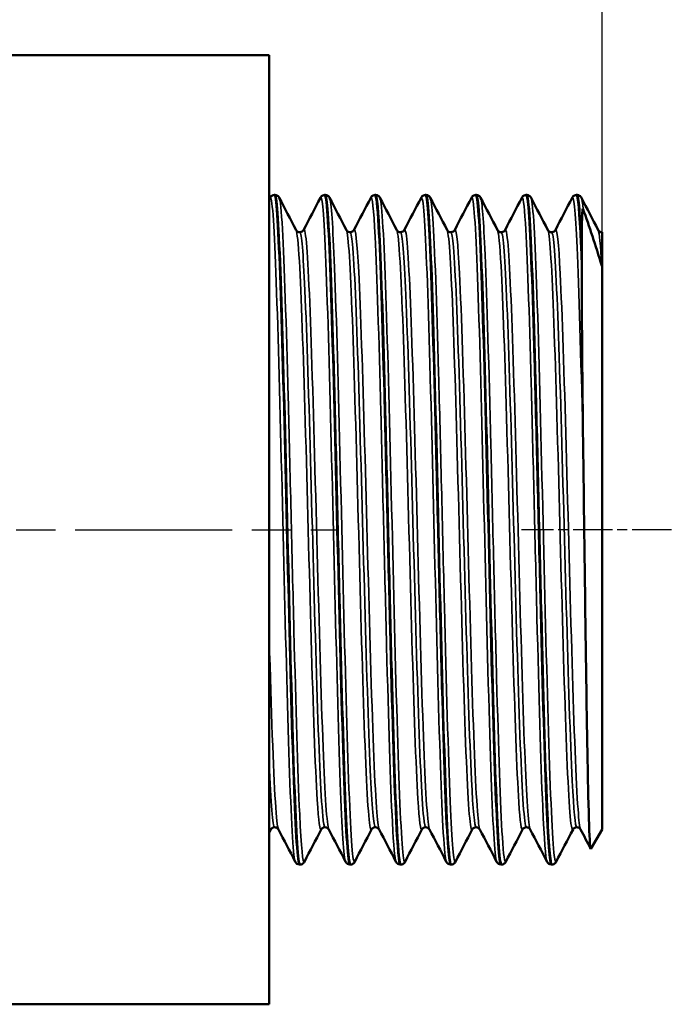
# Model space of a CAD drawing. Header units: millimetres. Extents: x -134 to 549, y -69 to 356.
# Tile 13 of 17: x 63 to 86, y 198 to 233. Entities that reach past the tile are written whole.
import ezdxf

# ---------------------------------------------------------------- set-up
doc = ezdxf.new("R2010")
doc.units = ezdxf.units.MM
doc.linetypes.add('CHAIN', pattern=[0.7087, 0.4724, -0.0591, 0.1181, -0.0591])
for name, color, linetype, lineweight in [('Видимые тонкие (ГОСТ)', 7, 'Continuous', 35), ('Видимый контур (ГОСТ)', 7, 'Continuous', 50), ('Осевая линия (ГОСТ)', 7, 'Continuous', 25), ('Размер (ГОСТ)', 7, 'Continuous', 25)]:
    doc.layers.add(name, color=color, linetype=linetype, lineweight=lineweight)
doc.styles.add('Обычный текст (ГОСТ)', font='GOST Common Italic.ttf')
doc.dimstyles.new('Обычный (ГОСТ)', dxfattribs={"dimtxt": 3.5, "dimasz": 3.5, "dimexe": 1, "dimexo": 0, "dimgap": 0.5, "dimtad": 1, "dimrnd": 1e-08, "dimtxsty": 'Обычный текст (ГОСТ)', "dimblk": 'Filled-1', "dimcen": 0.09, "dimdle": 15, "dimclrd": 256, "dimclre": 256, "dimclrt": 256, "dimazin": 2, "dimtfac": 0.714286, "dimtdec": 3, "dimtmove": 0, "dimatfit": 3, "dimfxl": 1, "dimtolj": 1, "dimlwd": 25, "dimlwe": 25, "dimarcsym": 0})

# ---------------------------------------------------------------- blocks, each defined once
blk = doc.blocks.new('Filled-1')
at = {"color": 0}
for p, q in [((0, 0), (-1, 0.143)), ((-1, 0.143), (-1, -0.143)), ((-1, 0), (0, 0)), ((-1, -0.143), (0, 0))]:
    blk.add_line(p, q, dxfattribs=at)
at = {"color": 0, "flags": 128}
blk.add_lwpolyline([(-1, -0.143), (0, 0), (-1, 0.143), (-1, -0.143)], dxfattribs=at)
at = {"color": 0}
blk.add_solid([(-1, -0.143), (0, 0), (-1, 0.143), (-1, -0.143)], dxfattribs=at)
blk = doc.blocks.new('*D9')
at = {"layer": 'Defpoints', "color": 0, "linetype": 'Continuous', "transparency": 16777216}
for p in [(83.899, 257.181), (41.899, 232.181), (83.899, 224.607)]:
    blk.add_point(p, dxfattribs=at)
at = {"layer": 'Размер (ГОСТ)', "linetype": 'Continuous', "lineweight": 25, "transparency": 16777216}
for p, q in [((41.899, 232.181), (41.899, 258.181)), ((83.899, 224.607), (83.899, 258.181)), ((45.399, 257.181), (80.399, 257.181))]:
    blk.add_line(p, q, dxfattribs=at)
at = {"layer": 'Размер (ГОСТ)', "linetype": 'Continuous', "lineweight": 25, "transparency": 16777216, "xscale": 3.5, "yscale": 3.5, "zscale": 3.5, "rotation": 180}
blk.add_blockref('Filled-1', (41.899, 257.181), dxfattribs=at)
at = {"layer": 'Размер (ГОСТ)', "linetype": 'Continuous', "lineweight": 25, "transparency": 16777216, "xscale": 3.5, "yscale": 3.5, "zscale": 3.5}
blk.add_blockref('Filled-1', (83.899, 257.181), dxfattribs=at)
at = {"layer": 'Размер (ГОСТ)', "linetype": 'Continuous', "lineweight": 25, "transparency": 16777216, "insert": (52.802, 261.181), "char_height": 3.5, "attachment_point": 1, "style": 'Обычный текст (ГОСТ)'}
blk.add_mtext('\\A1;42', dxfattribs=at)

msp = doc.modelspace()

# ---------------------------------------------------------------- linework, layer by layer
at = {"layer": 'Видимые тонкие (ГОСТ)'}
for points, knots in [([(72.836, 203.124), (72.82, 203.153), (72.804, 203.234), (72.789, 203.37), (72.719, 203.966), (72.65, 205.605), (72.581, 207.896), (72.512, 210.199), (72.442, 213.14), (72.373, 216.01), (72.304, 218.866), (72.234, 221.628), (72.165, 223.633), (72.096, 225.641), (72.027, 226.873), (71.957, 227.035), (71.948, 227.058), (71.938, 227.061), (71.928, 227.042)], [44.028637, 44.028637, 44.028637, 44.028637, 44.191976, 44.191976, 44.191976, 44.909544, 44.909544, 44.909544, 45.630741, 45.630741, 45.630741, 46.34867, 46.34867, 46.34867, 47.067402, 47.067402, 47.067402, 47.17023, 47.17023, 47.17023, 47.17023]), ([(74.652, 203.121), (74.588, 203.248), (74.525, 204.258), (74.461, 205.962), (74.392, 207.825), (74.323, 210.501), (74.253, 213.346), (74.184, 216.188), (74.115, 219.173), (74.045, 221.584), (73.976, 223.993), (73.907, 225.809), (73.838, 226.595), (73.806, 226.95), (73.775, 227.094), (73.744, 227.034)], [37.745452, 37.745452, 37.745452, 37.745452, 38.404085, 38.404085, 38.404085, 39.12453, 39.12453, 39.12453, 39.844106, 39.844106, 39.844106, 40.56289, 40.56289, 40.56289, 40.887044, 40.887044, 40.887044, 40.887044]), ([(76.468, 203.128), (76.425, 203.213), (76.382, 203.691), (76.339, 204.537), (76.269, 205.896), (76.2, 208.196), (76.131, 210.884), (76.062, 213.57), (75.992, 216.621), (75.923, 219.305), (75.854, 221.987), (75.785, 224.28), (75.716, 225.634), (75.664, 226.649), (75.612, 227.13), (75.56, 227.037)], [31.462266, 31.462266, 31.462266, 31.462266, 31.909506, 31.909506, 31.909506, 32.62856, 32.62856, 32.62856, 33.347234, 33.347234, 33.347234, 34.065546, 34.065546, 34.065546, 34.603859, 34.603859, 34.603859, 34.603859]), ([(78.284, 203.127), (78.261, 203.169), (78.238, 203.323), (78.215, 203.59), (78.145, 204.402), (78.076, 206.253), (78.006, 208.696), (77.936, 211.136), (77.867, 214.144), (77.797, 216.992), (77.728, 219.838), (77.658, 222.498), (77.588, 224.329), (77.519, 226.159), (77.449, 227.144), (77.38, 227.048), (77.378, 227.046), (77.377, 227.044), (77.376, 227.042)], [25.179081, 25.179081, 25.179081, 25.179081, 25.417698, 25.417698, 25.417698, 26.14105, 26.14105, 26.14105, 26.863845, 26.863845, 26.863845, 27.586105, 27.586105, 27.586105, 28.307848, 28.307848, 28.307848, 28.320674, 28.320674, 28.320674, 28.320674]), ([(80.1, 203.12), (80.099, 203.122), (80.098, 203.124), (80.097, 203.126), (80.028, 203.287), (79.959, 204.517), (79.89, 206.523), (79.82, 208.528), (79.751, 211.29), (79.682, 214.148), (79.613, 217.005), (79.544, 219.933), (79.475, 222.232), (79.405, 224.53), (79.336, 226.179), (79.267, 226.784), (79.242, 227.003), (79.217, 227.085), (79.192, 227.035)], [18.895896, 18.895896, 18.895896, 18.895896, 18.905625, 18.905625, 18.905625, 19.624065, 19.624065, 19.624065, 20.342328, 20.342328, 20.342328, 21.060418, 21.060418, 21.060418, 21.77834, 21.77834, 21.77834, 22.037488, 22.037488, 22.037488, 22.037488]), ([(81.916, 203.125), (81.864, 203.231), (81.813, 203.911), (81.761, 205.097), (81.691, 206.683), (81.622, 209.161), (81.553, 211.934), (81.483, 214.705), (81.414, 217.748), (81.344, 220.33), (81.275, 222.912), (81.206, 225.01), (81.136, 226.121), (81.094, 226.807), (81.051, 227.113), (81.008, 227.034)], [12.61271, 12.61271, 12.61271, 12.61271, 13.151151, 13.151151, 13.151151, 13.871181, 13.871181, 13.871181, 14.590995, 14.590995, 14.590995, 15.310599, 15.310599, 15.310599, 15.754303, 15.754303, 15.754303, 15.754303]), ([(83.219, 218.049), (83.15, 220.84), (83.08, 223.35), (83.011, 224.973), (82.949, 226.423), (82.886, 227.154), (82.824, 227.04)], [8.10451, 8.10451, 8.10451, 8.10451, 8.826182, 8.826182, 8.826182, 9.471118, 9.471118, 9.471118, 9.471118]), ([(73.167, 203.123), (73.11, 203.021), (73.053, 203.615), (72.996, 204.831), (72.927, 206.314), (72.858, 208.71), (72.789, 211.443), (72.719, 214.172), (72.65, 217.214), (72.581, 219.841), (72.512, 222.483), (72.442, 224.682), (72.373, 225.91), (72.335, 226.582), (72.297, 226.959), (72.259, 227.034)], [37.652772, 37.652772, 37.652772, 37.652772, 38.242263, 38.242263, 38.242263, 38.961226, 38.961226, 38.961226, 39.678795, 39.678795, 39.678795, 40.399992, 40.399992, 40.399992, 40.794365, 40.794365, 40.794365, 40.794365]), ([(74.983, 203.129), (74.948, 203.062), (74.913, 203.248), (74.879, 203.692), (74.809, 204.581), (74.74, 206.498), (74.67, 208.979), (74.601, 211.456), (74.531, 214.473), (74.461, 217.302), (74.392, 220.128), (74.323, 222.741), (74.253, 224.512), (74.194, 226.03), (74.134, 226.919), (74.075, 227.04)], [31.369587, 31.369587, 31.369587, 31.369587, 31.729528, 31.729528, 31.729528, 32.451944, 32.451944, 32.451944, 33.173336, 33.173336, 33.173336, 33.893781, 33.893781, 33.893781, 34.511179, 34.511179, 34.511179, 34.511179]), ([(76.799, 203.124), (76.784, 203.094), (76.769, 203.111), (76.755, 203.176), (76.685, 203.482), (76.616, 204.857), (76.547, 206.97), (76.477, 209.082), (76.408, 211.914), (76.339, 214.784), (76.269, 217.653), (76.2, 220.536), (76.131, 222.742), (76.062, 224.946), (75.992, 226.455), (75.923, 226.906), (75.912, 226.976), (75.902, 227.02), (75.891, 227.039)], [25.086401, 25.086401, 25.086401, 25.086401, 25.239427, 25.239427, 25.239427, 25.959301, 25.959301, 25.959301, 26.678756, 26.678756, 26.678756, 27.397811, 27.397811, 27.397811, 28.116485, 28.116485, 28.116485, 28.227994, 28.227994, 28.227994, 28.227994]), ([(78.615, 203.121), (78.551, 203.005), (78.488, 203.775), (78.424, 205.291), (78.355, 206.954), (78.285, 209.501), (78.215, 212.312), (78.145, 215.12), (78.076, 218.168), (78.006, 220.715), (77.936, 223.261), (77.867, 225.284), (77.797, 226.295), (77.767, 226.731), (77.737, 226.977), (77.707, 227.033)], [18.803216, 18.803216, 18.803216, 18.803216, 19.463021, 19.463021, 19.463021, 20.186949, 20.186949, 20.186949, 20.9103, 20.9103, 20.9103, 21.633096, 21.633096, 21.633096, 21.944809, 21.944809, 21.944809, 21.944809]), ([(80.431, 203.128), (80.389, 203.05), (80.347, 203.344), (80.305, 204.006), (80.236, 205.096), (80.167, 207.174), (80.097, 209.741), (80.028, 212.307), (79.959, 215.341), (79.89, 218.115), (79.82, 220.888), (79.751, 223.377), (79.682, 224.987), (79.629, 226.22), (79.576, 226.929), (79.523, 227.037)], [12.520031, 12.520031, 12.520031, 12.520031, 12.956253, 12.956253, 12.956253, 13.674876, 13.674876, 13.674876, 14.393316, 14.393316, 14.393316, 15.111578, 15.111578, 15.111578, 15.661624, 15.661624, 15.661624, 15.661624]), ([(82.247, 203.127), (82.224, 203.08), (82.2, 203.149), (82.177, 203.338), (82.108, 203.899), (82.038, 205.516), (81.969, 207.798), (81.899, 210.08), (81.83, 213.007), (81.761, 215.876), (81.691, 218.743), (81.622, 221.526), (81.553, 223.556), (81.483, 225.586), (81.414, 226.844), (81.344, 227.029), (81.343, 227.034), (81.341, 227.038), (81.339, 227.041)], [6.236846, 6.236846, 6.236846, 6.236846, 6.479678, 6.479678, 6.479678, 7.200152, 7.200152, 7.200152, 7.920402, 7.920402, 7.920402, 8.640431, 8.640431, 8.640431, 9.360246, 9.360246, 9.360246, 9.378438, 9.378438, 9.378438, 9.378438]), ([(79.494, 204.291), (79.465, 204.346), (79.435, 204.563), (79.406, 204.945), (79.335, 205.868), (79.264, 207.742), (79.193, 210.097), (79.122, 212.452), (79.051, 215.265), (78.98, 217.831), (78.907, 220.5), (78.833, 222.872), (78.759, 224.31), (78.701, 225.435), (78.644, 225.979), (78.586, 225.875)], [18.900867, 18.900867, 18.900867, 18.900867, 19.204869, 19.204869, 19.204869, 19.941289, 19.941289, 19.941289, 20.677538, 20.677538, 20.677538, 21.443192, 21.443192, 21.443192, 22.042459, 22.042459, 22.042459, 22.042459]), ([(83.126, 204.292), (83.095, 204.35), (83.064, 204.588), (83.034, 205.007), (82.962, 205.976), (82.891, 207.899), (82.82, 210.29), (82.748, 212.68), (82.677, 215.514), (82.606, 218.076), (82.535, 220.637), (82.463, 222.901), (82.392, 224.295), (82.334, 225.43), (82.276, 225.98), (82.218, 225.875)], [6.334496, 6.334496, 6.334496, 6.334496, 6.654756, 6.654756, 6.654756, 7.394851, 7.394851, 7.394851, 8.134688, 8.134688, 8.134688, 8.874273, 8.874273, 8.874273, 9.476089, 9.476089, 9.476089, 9.476089]), ([(73.773, 204.29), (73.725, 204.202), (73.676, 204.56), (73.628, 205.347), (73.556, 206.52), (73.484, 208.634), (73.412, 211.144), (73.34, 213.632), (73.269, 216.485), (73.198, 218.977), (73.126, 221.462), (73.055, 223.565), (72.984, 224.755), (72.944, 225.417), (72.905, 225.793), (72.865, 225.87)], [37.647801, 37.647801, 37.647801, 37.647801, 38.149336, 38.149336, 38.149336, 38.897205, 38.897205, 38.897205, 39.638534, 39.638534, 39.638534, 40.377755, 40.377755, 40.377755, 40.789394, 40.789394, 40.789394, 40.789394]), ([(73.909, 204.368), (73.882, 204.366), (73.856, 204.501), (73.829, 204.774), (73.758, 205.5), (73.687, 207.198), (73.615, 209.441), (73.544, 211.705), (73.472, 214.503), (73.4, 217.118), (73.328, 219.724), (73.257, 222.121), (73.185, 223.699), (73.124, 225.053), (73.063, 225.793), (73.001, 225.799)], [37.699112, 37.699112, 37.699112, 37.699112, 37.977663, 37.977663, 37.977663, 38.715829, 38.715829, 38.715829, 39.46106, 39.46106, 39.46106, 40.203846, 40.203846, 40.203846, 40.840704, 40.840704, 40.840704, 40.840704]), ([(74.046, 204.284), (73.977, 204.417), (73.909, 205.484), (73.841, 207.242), (73.77, 209.071), (73.699, 211.63), (73.628, 214.277), (73.556, 216.965), (73.484, 219.717), (73.412, 221.824), (73.34, 223.913), (73.269, 225.346), (73.198, 225.761), (73.178, 225.877), (73.158, 225.914), (73.138, 225.873)], [37.750423, 37.750423, 37.750423, 37.750423, 38.458859, 38.458859, 38.458859, 39.195495, 39.195495, 39.195495, 39.943364, 39.943364, 39.943364, 40.684693, 40.684693, 40.684693, 40.892015, 40.892015, 40.892015, 40.892015]), ([(75.589, 204.286), (75.577, 204.261), (75.564, 204.266), (75.552, 204.302), (75.481, 204.509), (75.41, 205.73), (75.339, 207.66), (75.267, 209.61), (75.196, 212.264), (75.124, 214.945), (75.052, 217.62), (74.981, 220.295), (74.909, 222.289), (74.838, 224.28), (74.766, 225.573), (74.695, 225.839), (74.69, 225.856), (74.686, 225.869), (74.681, 225.878)], [31.364616, 31.364616, 31.364616, 31.364616, 31.493963, 31.493963, 31.493963, 32.230221, 32.230221, 32.230221, 32.974101, 32.974101, 32.974101, 33.716522, 33.716522, 33.716522, 34.457768, 34.457768, 34.457768, 34.506208, 34.506208, 34.506208, 34.506208]), ([(75.725, 204.363), (75.665, 204.369), (75.604, 205.095), (75.543, 206.425), (75.472, 207.98), (75.401, 210.347), (75.33, 212.93), (75.258, 215.538), (75.186, 218.342), (75.114, 220.622), (75.043, 222.897), (74.971, 224.628), (74.899, 225.372), (74.872, 225.656), (74.845, 225.795), (74.817, 225.793)], [31.415927, 31.415927, 31.415927, 31.415927, 32.04686, 32.04686, 32.04686, 32.784675, 32.784675, 32.784675, 33.529892, 33.529892, 33.529892, 34.273843, 34.273843, 34.273843, 34.557519, 34.557519, 34.557519, 34.557519]), ([(75.862, 204.292), (75.829, 204.353), (75.797, 204.613), (75.765, 205.071), (75.694, 206.075), (75.623, 208.017), (75.552, 210.411), (75.481, 212.805), (75.41, 215.626), (75.339, 218.169), (75.267, 220.738), (75.196, 222.997), (75.124, 224.369), (75.067, 225.455), (75.01, 225.977), (74.954, 225.875)], [31.467237, 31.467237, 31.467237, 31.467237, 31.803517, 31.803517, 31.803517, 32.540122, 32.540122, 32.540122, 33.27638, 33.27638, 33.27638, 34.02026, 34.02026, 34.02026, 34.60883, 34.60883, 34.60883, 34.60883]), ([(77.405, 204.29), (77.356, 204.201), (77.307, 204.57), (77.258, 205.379), (77.187, 206.555), (77.116, 208.648), (77.044, 211.129), (76.973, 213.608), (76.902, 216.451), (76.831, 218.939), (76.76, 221.426), (76.688, 223.535), (76.617, 224.734), (76.577, 225.409), (76.537, 225.792), (76.497, 225.87)], [25.08143, 25.08143, 25.08143, 25.08143, 25.589725, 25.589725, 25.589725, 26.329323, 26.329323, 26.329323, 27.068433, 27.068433, 27.068433, 27.807073, 27.807073, 27.807073, 28.223023, 28.223023, 28.223023, 28.223023]), ([(77.542, 204.368), (77.517, 204.366), (77.492, 204.479), (77.468, 204.71), (77.396, 205.38), (77.325, 207.039), (77.253, 209.265), (77.182, 211.49), (77.11, 214.26), (77.039, 216.871), (76.968, 219.48), (76.896, 221.906), (76.825, 223.534), (76.761, 224.99), (76.697, 225.794), (76.633, 225.8)], [25.132741, 25.132741, 25.132741, 25.132741, 25.388457, 25.388457, 25.388457, 26.130134, 26.130134, 26.130134, 26.871298, 26.871298, 26.871298, 27.611971, 27.611971, 27.611971, 28.274334, 28.274334, 28.274334, 28.274334]), ([(77.678, 204.284), (77.609, 204.418), (77.541, 205.494), (77.472, 207.267), (77.401, 209.11), (77.33, 211.689), (77.258, 214.35), (77.187, 217.009), (77.116, 219.725), (77.044, 221.811), (76.973, 223.896), (76.902, 225.331), (76.831, 225.755), (76.81, 225.876), (76.79, 225.914), (76.77, 225.873)], [25.184052, 25.184052, 25.184052, 25.184052, 25.895774, 25.895774, 25.895774, 26.635884, 26.635884, 26.635884, 27.375482, 27.375482, 27.375482, 28.114591, 28.114591, 28.114591, 28.325645, 28.325645, 28.325645, 28.325645]), ([(79.221, 204.285), (79.212, 204.266), (79.203, 204.265), (79.193, 204.281), (79.122, 204.401), (79.051, 205.539), (78.98, 207.409), (78.907, 209.353), (78.833, 212.07), (78.759, 214.829), (78.687, 217.508), (78.616, 220.198), (78.544, 222.213), (78.473, 224.225), (78.401, 225.543), (78.329, 225.83), (78.324, 225.852), (78.319, 225.868), (78.313, 225.878)], [18.798245, 18.798245, 18.798245, 18.798245, 18.89513, 18.89513, 18.89513, 19.631379, 19.631379, 19.631379, 20.397033, 20.397033, 20.397033, 21.140658, 21.140658, 21.140658, 21.883642, 21.883642, 21.883642, 21.939838, 21.939838, 21.939838, 21.939838]), ([(79.358, 204.365), (79.302, 204.371), (79.247, 204.964), (79.192, 206.077), (79.121, 207.507), (79.05, 209.783), (78.979, 212.332), (78.905, 214.975), (78.831, 217.885), (78.757, 220.277), (78.686, 222.607), (78.614, 224.422), (78.542, 225.258), (78.511, 225.617), (78.48, 225.794), (78.45, 225.793)], [18.849556, 18.849556, 18.849556, 18.849556, 19.423158, 19.423158, 19.423158, 20.160977, 20.160977, 20.160977, 20.926427, 20.926427, 20.926427, 21.671632, 21.671632, 21.671632, 21.991149, 21.991149, 21.991149, 21.991149]), ([(81.037, 204.29), (80.991, 204.205), (80.944, 204.534), (80.898, 205.264), (80.827, 206.377), (80.755, 208.414), (80.684, 210.862), (80.613, 213.31), (80.542, 216.144), (80.471, 218.653), (80.4, 221.161), (80.329, 223.32), (80.258, 224.586), (80.215, 225.351), (80.172, 225.786), (80.129, 225.871)], [12.51506, 12.51506, 12.51506, 12.51506, 12.998579, 12.998579, 12.998579, 13.736333, 13.736333, 13.736333, 14.47388, 14.47388, 14.47388, 15.211227, 15.211227, 15.211227, 15.656653, 15.656653, 15.656653, 15.656653]), ([(81.174, 204.366), (81.154, 204.364), (81.134, 204.439), (81.114, 204.592), (81.042, 205.138), (80.971, 206.679), (80.9, 208.825), (80.829, 210.97), (80.757, 213.7), (80.686, 216.324), (80.615, 218.947), (80.544, 221.44), (80.472, 223.172), (80.404, 224.849), (80.335, 225.798), (80.266, 225.801)], [12.566371, 12.566371, 12.566371, 12.566371, 12.774487, 12.774487, 12.774487, 13.514027, 13.514027, 13.514027, 14.253356, 14.253356, 14.253356, 14.992478, 14.992478, 14.992478, 15.707963, 15.707963, 15.707963, 15.707963]), ([(81.31, 204.284), (81.244, 204.416), (81.177, 205.425), (81.111, 207.1), (81.04, 208.894), (80.969, 211.435), (80.898, 214.083), (80.827, 216.731), (80.755, 219.46), (80.684, 221.584), (80.613, 223.707), (80.542, 225.206), (80.471, 225.702), (80.448, 225.863), (80.425, 225.919), (80.402, 225.872)], [12.617681, 12.617681, 12.617681, 12.617681, 13.306774, 13.306774, 13.306774, 14.044738, 14.044738, 14.044738, 14.782492, 14.782492, 14.782492, 15.520039, 15.520039, 15.520039, 15.759274, 15.759274, 15.759274, 15.759274]), ([(82.853, 204.286), (82.842, 204.263), (82.831, 204.265), (82.82, 204.292), (82.748, 204.467), (82.677, 205.667), (82.606, 207.59), (82.535, 209.512), (82.463, 212.137), (82.392, 214.801), (82.321, 217.465), (82.25, 220.142), (82.178, 222.157), (82.107, 224.171), (82.036, 225.503), (81.965, 225.817), (81.958, 225.846), (81.952, 225.866), (81.945, 225.878)], [6.231875, 6.231875, 6.231875, 6.231875, 6.348692, 6.348692, 6.348692, 7.088529, 7.088529, 7.088529, 7.828114, 7.828114, 7.828114, 8.567452, 8.567452, 8.567452, 9.306547, 9.306547, 9.306547, 9.373467, 9.373467, 9.373467, 9.373467]), ([(82.99, 204.365), (82.935, 204.372), (82.881, 204.95), (82.826, 206.037), (82.755, 207.459), (82.683, 209.739), (82.612, 212.298), (82.54, 214.855), (82.469, 217.666), (82.397, 220.017), (82.326, 222.367), (82.255, 224.235), (82.183, 225.146), (82.149, 225.578), (82.116, 225.793), (82.082, 225.793)], [6.283185, 6.283185, 6.283185, 6.283185, 6.849912, 6.849912, 6.849912, 7.591335, 7.591335, 7.591335, 8.332504, 8.332504, 8.332504, 9.073425, 9.073425, 9.073425, 9.424778, 9.424778, 9.424778, 9.424778]), ([(72.23, 204.293), (72.193, 204.364), (72.156, 204.692), (72.119, 205.273), (72.045, 206.429), (71.972, 208.57), (71.899, 211.125)], [44.033608, 44.033608, 44.033608, 44.033608, 44.416692, 44.416692, 44.416692, 45.178446, 45.178446, 45.178446, 45.178446])]:
    msp.add_open_spline(points, degree=3, knots=knots, dxfattribs=at)
for points in [[(83.219, 226.628), (83.198, 226.861), (83.177, 226.997), (83.155, 227.035)], [(83.89, 224.589), (83.847, 225.352), (83.804, 225.786), (83.761, 225.871)], [(83.899, 225.801), (83.898, 225.801), (83.898, 225.801), (83.898, 225.801)], [(72.093, 204.362), (72.028, 204.367), (71.964, 205.2), (71.899, 206.699)], [(71.957, 204.289), (71.937, 204.25), (71.918, 204.282), (71.899, 204.391)]]:
    msp.add_open_spline(points, degree=3, dxfattribs=at)
at = {"layer": 'Видимый контур (ГОСТ)'}
for p, q in [((41.899, 232.181), (71.899, 232.181)), ((71.899, 197.981), (71.899, 232.181)), ((72.085, 227.146), (72.102, 227.146)), ((73.901, 227.146), (73.918, 227.146)), ((75.717, 227.146), (75.734, 227.146)), ((77.533, 227.146), (77.55, 227.146)), ((79.349, 227.146), (79.366, 227.146)), ((81.165, 227.146), (81.182, 227.146)), ((82.981, 227.146), (82.998, 227.146)), ((71.899, 226.986), (71.928, 227.042)), ((83.898, 225.801), (83.899, 225.801)), ((83.899, 225.801), (83.899, 225.801)), ((83.899, 225.801), (83.899, 224.579)), ((83.166, 225.161), (83.166, 224.755)), ((83.899, 204.284), (83.899, 224.579)), ((71.957, 204.284), (71.899, 204.172)), ((83.899, 204.284), (83.496, 203.587)), ((72.993, 203.016), (73.01, 203.016)), ((74.809, 203.016), (74.826, 203.016)), ((76.625, 203.016), (76.642, 203.016)), ((78.441, 203.016), (78.458, 203.016)), ((80.257, 203.016), (80.274, 203.016)), ((82.073, 203.016), (82.09, 203.016)), ((41.899, 197.981), (71.899, 197.981))]:
    msp.add_line(p, q, dxfattribs=at)
for points, knots in [([(71.928, 227.042), (71.935, 227.056), (71.945, 227.074), (71.978, 227.106), (71.993, 227.117), (72.032, 227.137), (72.058, 227.145), (72.084, 227.146)], [0, 0, 0, 0, 0.02818101, 0.02818101, 0.04284015, 0.04284015, 0.05802253, 0.05802253, 0.05802253, 0.05802253]), ([(72.084, 227.145), (72.092, 227.146), (72.099, 227.135), (72.107, 227.111), (72.176, 226.889), (72.246, 225.587), (72.315, 223.517), (72.384, 221.447), (72.454, 218.629), (72.523, 215.738), (72.592, 212.849), (72.662, 209.913), (72.731, 207.636), (72.8, 205.36), (72.87, 203.762), (72.939, 203.225), (72.957, 203.086), (72.975, 203.019), (72.993, 203.021)], [-47.124957, -47.124957, -47.124957, -47.124957, -47.04735, -47.04735, -47.04735, -46.327362, -46.327362, -46.327362, -45.607616, -45.607616, -45.607616, -44.888107, -44.888107, -44.888107, -44.168831, -44.168831, -44.168831, -43.982297, -43.982297, -43.982297, -43.982297]), ([(72.102, 227.146), (72.139, 227.144), (72.172, 227.13), (72.216, 227.1), (72.23, 227.085), (72.248, 227.061), (72.254, 227.051), (72.259, 227.042)], [0, 0, 0, 0, 0.02098039, 0.02098039, 0.04046076, 0.04046076, 0.05799333, 0.05799333, 0.05799333, 0.05799333]), ([(73.01, 203.019), (72.997, 203.017), (72.984, 203.051), (72.971, 203.124), (72.902, 203.509), (72.833, 204.96), (72.764, 207.13), (72.692, 209.393), (72.62, 212.419), (72.547, 215.427), (72.478, 218.318), (72.409, 221.165), (72.34, 223.286), (72.271, 225.398), (72.202, 226.77), (72.133, 227.077), (72.122, 227.123), (72.112, 227.145), (72.102, 227.144)], [37.698045, 37.698045, 37.698045, 37.698045, 37.83295, 37.83295, 37.83295, 38.550359, 38.550359, 38.550359, 39.298556, 39.298556, 39.298556, 40.017772, 40.017772, 40.017772, 40.733926, 40.733926, 40.733926, 40.840704, 40.840704, 40.840704, 40.840704]), ([(73.744, 227.042), (73.751, 227.056), (73.761, 227.074), (73.794, 227.106), (73.809, 227.117), (73.849, 227.137), (73.874, 227.145), (73.901, 227.146)], [0, 0, 0, 0, 0.02818101, 0.02818101, 0.04284015, 0.04284015, 0.05802253, 0.05802253, 0.05802253, 0.05802253]), ([(73.901, 227.139), (73.926, 227.142), (73.952, 227.005), (73.977, 226.725), (74.047, 225.969), (74.116, 224.175), (74.185, 221.772), (74.254, 219.37), (74.323, 216.38), (74.392, 213.518), (74.462, 210.657), (74.531, 207.947), (74.6, 206.037), (74.669, 204.127), (74.738, 203.033), (74.807, 203.016), (74.808, 203.016), (74.808, 203.016), (74.809, 203.016)], [-40.841771, -40.841771, -40.841771, -40.841771, -40.575771, -40.575771, -40.575771, -39.85779, -39.85779, -39.85779, -39.140008, -39.140008, -39.140008, -38.42242, -38.42242, -38.42242, -37.705022, -37.705022, -37.705022, -37.699112, -37.699112, -37.699112, -37.699112]), ([(73.918, 227.146), (73.955, 227.144), (73.989, 227.13), (74.033, 227.1), (74.046, 227.085), (74.064, 227.061), (74.07, 227.051), (74.075, 227.042)], [0, 0, 0, 0, 0.02098039, 0.02098039, 0.04046076, 0.04046076, 0.05799333, 0.05799333, 0.05799333, 0.05799333]), ([(74.826, 203.017), (74.763, 203.02), (74.701, 203.893), (74.638, 205.479), (74.569, 207.232), (74.499, 209.841), (74.43, 212.678), (74.361, 215.511), (74.291, 218.548), (74.222, 221.059), (74.153, 223.567), (74.084, 225.53), (74.014, 226.478), (73.982, 226.919), (73.95, 227.139), (73.918, 227.138)], [31.41486, 31.41486, 31.41486, 31.41486, 32.066308, 32.066308, 32.066308, 32.786176, 32.786176, 32.786176, 33.505113, 33.505113, 33.505113, 34.223196, 34.223196, 34.223196, 34.557519, 34.557519, 34.557519, 34.557519]), ([(75.56, 227.042), (75.568, 227.056), (75.577, 227.074), (75.61, 227.106), (75.625, 227.117), (75.665, 227.137), (75.69, 227.145), (75.717, 227.146)], [0, 0, 0, 0, 0.02818101, 0.02818101, 0.04284015, 0.04284015, 0.05802253, 0.05802253, 0.05802253, 0.05802253]), ([(75.717, 227.139), (75.759, 227.138), (75.801, 226.758), (75.843, 226.013), (75.912, 224.794), (75.981, 222.608), (76.05, 219.975), (76.119, 217.342), (76.188, 214.285), (76.257, 211.532), (76.329, 208.661), (76.401, 206.149), (76.473, 204.642), (76.524, 203.583), (76.574, 203.027), (76.625, 203.021)], [-34.558586, -34.558586, -34.558586, -34.558586, -34.120713, -34.120713, -34.120713, -33.404356, -33.404356, -33.404356, -32.688155, -32.688155, -32.688155, -31.941159, -31.941159, -31.941159, -31.415927, -31.415927, -31.415927, -31.415927]), ([(75.734, 227.146), (75.771, 227.144), (75.805, 227.13), (75.849, 227.1), (75.862, 227.085), (75.88, 227.061), (75.886, 227.051), (75.891, 227.042)], [0, 0, 0, 0, 0.02098039, 0.02098039, 0.04046076, 0.04046076, 0.05799333, 0.05799333, 0.05799333, 0.05799333]), ([(76.642, 203.023), (76.598, 203.025), (76.553, 203.447), (76.509, 204.271), (76.44, 205.554), (76.371, 207.798), (76.301, 210.465), (76.232, 213.132), (76.163, 216.199), (76.094, 218.934), (76.025, 221.668), (75.956, 224.045), (75.887, 225.5), (75.836, 226.572), (75.785, 227.135), (75.734, 227.141)], [25.131674, 25.131674, 25.131674, 25.131674, 25.592967, 25.592967, 25.592967, 26.310979, 26.310979, 26.310979, 27.028596, 27.028596, 27.028596, 27.745837, 27.745837, 27.745837, 28.274334, 28.274334, 28.274334, 28.274334]), ([(77.376, 227.042), (77.384, 227.056), (77.394, 227.074), (77.426, 227.106), (77.441, 227.117), (77.481, 227.137), (77.506, 227.145), (77.533, 227.146)], [0, 0, 0, 0, 0.02818101, 0.02818101, 0.04284015, 0.04284015, 0.05802253, 0.05802253, 0.05802253, 0.05802253]), ([(77.533, 227.145), (77.597, 227.143), (77.661, 226.232), (77.725, 224.586), (77.794, 222.804), (77.863, 220.174), (77.933, 217.33), (78.002, 214.488), (78.071, 211.456), (78.141, 208.963), (78.21, 206.471), (78.279, 204.539), (78.349, 203.629), (78.379, 203.224), (78.41, 203.023), (78.441, 203.024)], [-28.275401, -28.275401, -28.275401, -28.275401, -27.610835, -27.610835, -27.610835, -26.891052, -26.891052, -26.891052, -26.171741, -26.171741, -26.171741, -25.452882, -25.452882, -25.452882, -25.132741, -25.132741, -25.132741, -25.132741]), ([(78.458, 203.023), (78.433, 203.02), (78.408, 203.152), (78.383, 203.423), (78.313, 204.171), (78.244, 205.971), (78.174, 208.389), (78.104, 210.804), (78.035, 213.814), (77.965, 216.691), (77.896, 219.566), (77.826, 222.283), (77.757, 224.186), (77.688, 226.074), (77.619, 227.145), (77.55, 227.146)], [18.848489, 18.848489, 18.848489, 18.848489, 19.109917, 19.109917, 19.109917, 19.832351, 19.832351, 19.832351, 20.554216, 20.554216, 20.554216, 21.27553, 21.27553, 21.27553, 21.991149, 21.991149, 21.991149, 21.991149]), ([(77.55, 227.146), (77.587, 227.144), (77.621, 227.13), (77.665, 227.1), (77.678, 227.085), (77.696, 227.061), (77.702, 227.051), (77.707, 227.042)], [0, 0, 0, 0, 0.02098039, 0.02098039, 0.04046076, 0.04046076, 0.05799333, 0.05799333, 0.05799333, 0.05799333]), ([(79.192, 227.042), (79.2, 227.056), (79.21, 227.074), (79.242, 227.106), (79.257, 227.117), (79.297, 227.137), (79.322, 227.145), (79.349, 227.146)], [0, 0, 0, 0, 0.02818101, 0.02818101, 0.04284015, 0.04284015, 0.05802253, 0.05802253, 0.05802253, 0.05802253]), ([(79.349, 227.143), (79.361, 227.145), (79.373, 227.114), (79.386, 227.05), (79.455, 226.686), (79.524, 225.259), (79.593, 223.107), (79.662, 220.956), (79.731, 218.101), (79.8, 215.221), (79.87, 212.293), (79.94, 209.366), (80.01, 207.158), (80.08, 204.968), (80.149, 203.505), (80.219, 203.122), (80.232, 203.051), (80.244, 203.017), (80.257, 203.019)], [-21.992215, -21.992215, -21.992215, -21.992215, -21.864703, -21.864703, -21.864703, -21.148159, -21.148159, -21.148159, -20.431935, -20.431935, -20.431935, -19.703956, -19.703956, -19.703956, -18.981991, -18.981991, -18.981991, -18.849556, -18.849556, -18.849556, -18.849556]), ([(79.366, 227.146), (79.403, 227.144), (79.437, 227.13), (79.481, 227.1), (79.494, 227.085), (79.513, 227.061), (79.518, 227.051), (79.523, 227.042)], [0, 0, 0, 0, 0.02098039, 0.02098039, 0.04046076, 0.04046076, 0.05799333, 0.05799333, 0.05799333, 0.05799333]), ([(80.274, 203.017), (80.269, 203.016), (80.263, 203.022), (80.258, 203.035), (80.189, 203.196), (80.12, 204.432), (80.051, 206.447), (79.982, 208.461), (79.912, 211.236), (79.843, 214.111), (79.774, 216.984), (79.705, 219.932), (79.636, 222.251), (79.567, 224.569), (79.498, 226.238), (79.429, 226.861), (79.408, 227.05), (79.387, 227.142), (79.366, 227.14)], [12.565304, 12.565304, 12.565304, 12.565304, 12.622401, 12.622401, 12.622401, 13.339614, 13.339614, 13.339614, 14.056647, 14.056647, 14.056647, 14.773504, 14.773504, 14.773504, 15.49019, 15.49019, 15.49019, 15.707963, 15.707963, 15.707963, 15.707963]), ([(81.008, 227.042), (81.016, 227.056), (81.026, 227.074), (81.058, 227.106), (81.073, 227.117), (81.113, 227.137), (81.139, 227.145), (81.165, 227.146)], [0, 0, 0, 0, 0.02818101, 0.02818101, 0.04284015, 0.04284015, 0.05802253, 0.05802253, 0.05802253, 0.05802253]), ([(81.165, 227.138), (81.196, 227.14), (81.227, 226.938), (81.258, 226.53), (81.327, 225.62), (81.396, 223.695), (81.465, 221.213), (81.536, 218.665), (81.607, 215.552), (81.678, 212.653), (81.747, 209.813), (81.817, 207.204), (81.886, 205.456), (81.949, 203.886), (82.011, 203.023), (82.073, 203.017)], [-15.70903, -15.70903, -15.70903, -15.70903, -15.386921, -15.386921, -15.386921, -14.670319, -14.670319, -14.670319, -13.934564, -13.934564, -13.934564, -13.213537, -13.213537, -13.213537, -12.566371, -12.566371, -12.566371, -12.566371]), ([(82.091, 203.019), (82.033, 203.023), (81.976, 203.744), (81.918, 205.086), (81.849, 206.705), (81.78, 209.213), (81.711, 212.008), (81.641, 214.803), (81.572, 217.861), (81.503, 220.449), (81.434, 223.036), (81.365, 225.132), (81.295, 226.234), (81.258, 226.834), (81.22, 227.137), (81.182, 227.138)], [6.282118, 6.282118, 6.282118, 6.282118, 6.87764, 6.87764, 6.87764, 7.596465, 7.596465, 7.596465, 8.315072, 8.315072, 8.315072, 9.033466, 9.033466, 9.033466, 9.424778, 9.424778, 9.424778, 9.424778]), ([(81.183, 227.146), (81.219, 227.144), (81.253, 227.13), (81.297, 227.1), (81.31, 227.085), (81.329, 227.061), (81.334, 227.051), (81.339, 227.042)], [0, 0, 0, 0, 0.02098039, 0.02098039, 0.04046076, 0.04046076, 0.05799333, 0.05799333, 0.05799333, 0.05799333]), ([(82.824, 227.042), (82.832, 227.056), (82.842, 227.074), (82.875, 227.106), (82.889, 227.117), (82.929, 227.137), (82.955, 227.145), (82.981, 227.146)], [0, 0, 0, 0, 0.02818101, 0.02818101, 0.04284015, 0.04284015, 0.05802253, 0.05802253, 0.05802253, 0.05802253]), ([(82.981, 227.142), (83.034, 227.138), (83.087, 226.53), (83.14, 225.381), (83.149, 225.187), (83.158, 224.978), (83.166, 224.755)], [-9.4258448, -9.4258448, -9.4258448, -9.4258448, -8.877013, -8.877013, -8.877013, -8.7842752, -8.7842752, -8.7842752, -8.7842752]), ([(82.999, 227.146), (83.035, 227.144), (83.069, 227.13), (83.113, 227.1), (83.126, 227.085), (83.145, 227.061), (83.151, 227.051), (83.155, 227.042)], [0, 0, 0, 0, 0.02098039, 0.02098039, 0.04046076, 0.04046076, 0.05799333, 0.05799333, 0.05799333, 0.05799333]), ([(83.166, 225.161), (83.167, 226.042), (83.178, 226.414), (83.195, 226.599), (83.2, 226.629), (83.208, 226.639), (83.209, 226.641), (83.212, 226.64), (83.212, 226.64), (83.213, 226.639), (83.214, 226.638), (83.214, 226.638), (83.215, 226.637), (83.215, 226.636), (83.215, 226.636), (83.216, 226.635), (83.216, 226.635), (83.217, 226.634), (83.217, 226.633), (83.218, 226.631), (83.219, 226.629), (83.219, 226.628)], [-0.08370837, -0.08370837, -0.08370837, -0.08370837, -0.02775458, -0.02775458, -0.00695173, -0.00695173, -0.00317568, -0.00317568, -0.00214868, -0.00214868, -0.00173698, -0.00173698, -0.00150683, -0.00150683, -0.00131944, -0.00131944, -0.00110964, -0.00110964, -0.00078481, -0.00078481, 0, 0, 0, 0]), ([(83.219, 226.628), (83.329, 226.326), (83.441, 226.001), (83.664, 225.318), (83.776, 224.963), (83.89, 224.589)], [-0.2926287, -0.2926287, -0.2926287, -0.2926287, -0.1433751, -0.1433751, 0, 0, 0, 0]), ([(72.865, 225.878), (72.868, 225.873), (72.873, 225.862), (72.9, 225.836), (72.914, 225.825), (72.951, 225.807), (72.976, 225.801), (73.001, 225.801)], [0, 0, 0, 0, 0.0282149, 0.0282149, 0.04301792, 0.04301792, 0.0583715, 0.0583715, 0.0583715, 0.0583715]), ([(73.001, 225.801), (73.037, 225.801), (73.071, 225.815), (73.11, 225.841), (73.12, 225.853), (73.133, 225.869), (73.136, 225.875), (73.138, 225.878)], [0, 0, 0, 0, 0.02189112, 0.02189112, 0.04086369, 0.04086369, 0.05834631, 0.05834631, 0.05834631, 0.05834631]), ([(74.681, 225.878), (74.684, 225.873), (74.689, 225.862), (74.716, 225.836), (74.73, 225.825), (74.767, 225.807), (74.792, 225.801), (74.817, 225.801)], [0, 0, 0, 0, 0.0282149, 0.0282149, 0.04301792, 0.04301792, 0.0583715, 0.0583715, 0.0583715, 0.0583715]), ([(74.817, 225.801), (74.853, 225.801), (74.887, 225.815), (74.926, 225.841), (74.936, 225.853), (74.949, 225.869), (74.952, 225.875), (74.954, 225.878)], [0, 0, 0, 0, 0.02189112, 0.02189112, 0.04086369, 0.04086369, 0.05834631, 0.05834631, 0.05834631, 0.05834631]), ([(76.497, 225.878), (76.5, 225.873), (76.505, 225.862), (76.533, 225.836), (76.546, 225.825), (76.584, 225.807), (76.608, 225.801), (76.633, 225.801)], [0, 0, 0, 0, 0.0282149, 0.0282149, 0.04301792, 0.04301792, 0.0583715, 0.0583715, 0.0583715, 0.0583715]), ([(76.633, 225.801), (76.669, 225.801), (76.703, 225.815), (76.742, 225.841), (76.753, 225.853), (76.765, 225.869), (76.768, 225.875), (76.77, 225.878)], [0, 0, 0, 0, 0.02189112, 0.02189112, 0.04086369, 0.04086369, 0.05834631, 0.05834631, 0.05834631, 0.05834631]), ([(78.313, 225.878), (78.316, 225.873), (78.321, 225.862), (78.349, 225.836), (78.362, 225.825), (78.4, 225.807), (78.424, 225.801), (78.45, 225.801)], [0, 0, 0, 0, 0.0282149, 0.0282149, 0.04301792, 0.04301792, 0.0583715, 0.0583715, 0.0583715, 0.0583715]), ([(78.45, 225.801), (78.485, 225.801), (78.519, 225.815), (78.558, 225.841), (78.569, 225.853), (78.581, 225.869), (78.584, 225.875), (78.586, 225.878)], [0, 0, 0, 0, 0.02189112, 0.02189112, 0.04086369, 0.04086369, 0.05834631, 0.05834631, 0.05834631, 0.05834631]), ([(80.129, 225.878), (80.132, 225.873), (80.138, 225.862), (80.165, 225.836), (80.178, 225.825), (80.216, 225.807), (80.241, 225.801), (80.266, 225.801)], [0, 0, 0, 0, 0.0282149, 0.0282149, 0.04301792, 0.04301792, 0.0583715, 0.0583715, 0.0583715, 0.0583715]), ([(80.266, 225.801), (80.301, 225.801), (80.336, 225.815), (80.375, 225.841), (80.385, 225.853), (80.397, 225.869), (80.4, 225.875), (80.402, 225.878)], [0, 0, 0, 0, 0.02189112, 0.02189112, 0.04086369, 0.04086369, 0.05834631, 0.05834631, 0.05834631, 0.05834631]), ([(81.945, 225.878), (81.948, 225.873), (81.954, 225.862), (81.981, 225.836), (81.994, 225.825), (82.032, 225.807), (82.057, 225.801), (82.082, 225.801)], [0, 0, 0, 0, 0.0282149, 0.0282149, 0.04301792, 0.04301792, 0.0583715, 0.0583715, 0.0583715, 0.0583715]), ([(82.082, 225.801), (82.118, 225.801), (82.152, 225.815), (82.191, 225.841), (82.201, 225.853), (82.213, 225.869), (82.216, 225.875), (82.218, 225.878)], [0, 0, 0, 0, 0.02189112, 0.02189112, 0.04086369, 0.04086369, 0.05834631, 0.05834631, 0.05834631, 0.05834631]), ([(83.761, 225.878), (83.764, 225.873), (83.77, 225.862), (83.797, 225.836), (83.81, 225.825), (83.848, 225.807), (83.873, 225.801), (83.898, 225.801)], [0, 0, 0, 0, 0.0282149, 0.0282149, 0.04301792, 0.04301792, 0.0583715, 0.0583715, 0.0583715, 0.0583715]), ([(83.219, 218.049), (83.202, 219.361), (83.19, 220.612), (83.173, 222.905), (83.167, 223.927), (83.166, 224.755)], [-0.8193964, -0.8193964, -0.8193964, -0.8193964, -0.415149, -0.415149, 0, 0, 0, 0]), ([(83.89, 224.589), (83.891, 224.587), (83.891, 224.585), (83.892, 224.583), (83.893, 224.582), (83.893, 224.581), (83.894, 224.581), (83.894, 224.58), (83.894, 224.58), (83.895, 224.579), (83.895, 224.579), (83.896, 224.578), (83.897, 224.578), (83.898, 224.578), (83.898, 224.578), (83.899, 224.579)], [-0.61875625, -0.61875625, -0.61875625, -0.61875625, -0.61079654, -0.61079654, -0.60798603, -0.60798603, -0.60582736, -0.60582736, -0.60350584, -0.60350584, -0.60006669, -0.60006669, -0.59362257, -0.59362257, -0.58629588, -0.58629588, -0.58629588, -0.58629588]), ([(83.496, 203.587), (83.483, 203.564), (83.469, 203.675), (83.436, 204.281), (83.417, 204.927), (83.377, 206.719), (83.357, 207.852), (83.318, 210.464), (83.298, 211.92), (83.259, 214.971), (83.239, 216.537), (83.219, 218.049)], [-2.145619, -2.145619, -2.145619, -2.145619, -1.839493, -1.839493, -1.385499, -1.385499, -0.927586, -0.927586, -0.465752, -0.465752, 0, 0, 0, 0]), ([(72.093, 204.361), (72.057, 204.361), (72.023, 204.347), (71.984, 204.321), (71.974, 204.309), (71.962, 204.292), (71.959, 204.287), (71.957, 204.284)], [0, 0, 0, 0, 0.02189112, 0.02189112, 0.04086369, 0.04086369, 0.05834631, 0.05834631, 0.05834631, 0.05834631]), ([(72.23, 204.284), (72.227, 204.289), (72.221, 204.3), (72.194, 204.326), (72.181, 204.337), (72.143, 204.355), (72.118, 204.361), (72.093, 204.361)], [0, 0, 0, 0, 0.0282149, 0.0282149, 0.04301792, 0.04301792, 0.0583715, 0.0583715, 0.0583715, 0.0583715]), ([(73.909, 204.361), (73.874, 204.361), (73.839, 204.347), (73.8, 204.321), (73.79, 204.309), (73.778, 204.292), (73.775, 204.287), (73.773, 204.284)], [0, 0, 0, 0, 0.02189112, 0.02189112, 0.04086369, 0.04086369, 0.05834631, 0.05834631, 0.05834631, 0.05834631]), ([(74.046, 204.284), (74.043, 204.289), (74.037, 204.3), (74.01, 204.326), (73.997, 204.337), (73.959, 204.355), (73.934, 204.361), (73.909, 204.361)], [0, 0, 0, 0, 0.0282149, 0.0282149, 0.04301792, 0.04301792, 0.0583715, 0.0583715, 0.0583715, 0.0583715]), ([(75.725, 204.361), (75.69, 204.361), (75.656, 204.347), (75.616, 204.321), (75.606, 204.309), (75.594, 204.292), (75.591, 204.287), (75.589, 204.284)], [0, 0, 0, 0, 0.02189112, 0.02189112, 0.04086369, 0.04086369, 0.05834631, 0.05834631, 0.05834631, 0.05834631]), ([(75.862, 204.284), (75.859, 204.289), (75.854, 204.3), (75.826, 204.326), (75.813, 204.337), (75.775, 204.355), (75.751, 204.361), (75.725, 204.361)], [0, 0, 0, 0, 0.0282149, 0.0282149, 0.04301792, 0.04301792, 0.0583715, 0.0583715, 0.0583715, 0.0583715]), ([(77.542, 204.361), (77.506, 204.361), (77.472, 204.347), (77.433, 204.321), (77.422, 204.309), (77.41, 204.292), (77.407, 204.287), (77.405, 204.284)], [0, 0, 0, 0, 0.02189112, 0.02189112, 0.04086369, 0.04086369, 0.05834631, 0.05834631, 0.05834631, 0.05834631]), ([(77.678, 204.284), (77.675, 204.289), (77.67, 204.3), (77.642, 204.326), (77.629, 204.337), (77.591, 204.355), (77.567, 204.361), (77.542, 204.361)], [0, 0, 0, 0, 0.0282149, 0.0282149, 0.04301792, 0.04301792, 0.0583715, 0.0583715, 0.0583715, 0.0583715]), ([(79.358, 204.361), (79.322, 204.361), (79.288, 204.347), (79.249, 204.321), (79.238, 204.309), (79.226, 204.292), (79.223, 204.287), (79.221, 204.284)], [0, 0, 0, 0, 0.02189112, 0.02189112, 0.04086369, 0.04086369, 0.05834631, 0.05834631, 0.05834631, 0.05834631]), ([(79.494, 204.284), (79.491, 204.289), (79.486, 204.3), (79.458, 204.326), (79.445, 204.337), (79.408, 204.355), (79.383, 204.361), (79.358, 204.361)], [0, 0, 0, 0, 0.0282149, 0.0282149, 0.04301792, 0.04301792, 0.0583715, 0.0583715, 0.0583715, 0.0583715]), ([(81.174, 204.361), (81.138, 204.361), (81.104, 204.347), (81.065, 204.321), (81.055, 204.309), (81.042, 204.292), (81.039, 204.287), (81.037, 204.284)], [0, 0, 0, 0, 0.02189112, 0.02189112, 0.04086369, 0.04086369, 0.05834631, 0.05834631, 0.05834631, 0.05834631]), ([(81.31, 204.284), (81.307, 204.289), (81.302, 204.3), (81.275, 204.326), (81.261, 204.337), (81.224, 204.355), (81.199, 204.361), (81.174, 204.361)], [0, 0, 0, 0, 0.0282149, 0.0282149, 0.04301792, 0.04301792, 0.0583715, 0.0583715, 0.0583715, 0.0583715]), ([(82.99, 204.361), (82.954, 204.361), (82.92, 204.347), (82.881, 204.321), (82.871, 204.309), (82.858, 204.292), (82.855, 204.287), (82.853, 204.284)], [0, 0, 0, 0, 0.02189112, 0.02189112, 0.04086369, 0.04086369, 0.05834631, 0.05834631, 0.05834631, 0.05834631]), ([(83.126, 204.284), (83.123, 204.289), (83.118, 204.3), (83.091, 204.326), (83.077, 204.337), (83.04, 204.355), (83.015, 204.361), (82.99, 204.361)], [0, 0, 0, 0, 0.0282149, 0.0282149, 0.04301792, 0.04301792, 0.0583715, 0.0583715, 0.0583715, 0.0583715]), ([(72.992, 203.016), (72.956, 203.018), (72.922, 203.032), (72.878, 203.062), (72.865, 203.077), (72.846, 203.101), (72.841, 203.111), (72.836, 203.12)], [0, 0, 0, 0, 0.02098039, 0.02098039, 0.04046076, 0.04046076, 0.05799333, 0.05799333, 0.05799333, 0.05799333]), ([(73.167, 203.12), (73.159, 203.106), (73.149, 203.088), (73.116, 203.056), (73.102, 203.045), (73.062, 203.025), (73.036, 203.017), (73.01, 203.016)], [0, 0, 0, 0, 0.02818101, 0.02818101, 0.04284015, 0.04284015, 0.05802253, 0.05802253, 0.05802253, 0.05802253]), ([(74.809, 203.016), (74.772, 203.018), (74.738, 203.032), (74.694, 203.062), (74.681, 203.077), (74.662, 203.101), (74.657, 203.111), (74.652, 203.12)], [0, 0, 0, 0, 0.02098039, 0.02098039, 0.04046076, 0.04046076, 0.05799333, 0.05799333, 0.05799333, 0.05799333]), ([(74.983, 203.12), (74.975, 203.106), (74.965, 203.088), (74.933, 203.056), (74.918, 203.045), (74.878, 203.025), (74.853, 203.017), (74.826, 203.016)], [0, 0, 0, 0, 0.02818101, 0.02818101, 0.04284015, 0.04284015, 0.05802253, 0.05802253, 0.05802253, 0.05802253]), ([(76.625, 203.016), (76.588, 203.018), (76.554, 203.032), (76.51, 203.062), (76.497, 203.077), (76.479, 203.101), (76.473, 203.111), (76.468, 203.12)], [0, 0, 0, 0, 0.02098039, 0.02098039, 0.04046076, 0.04046076, 0.05799333, 0.05799333, 0.05799333, 0.05799333]), ([(76.799, 203.12), (76.791, 203.106), (76.781, 203.088), (76.749, 203.056), (76.734, 203.045), (76.694, 203.025), (76.669, 203.017), (76.642, 203.016)], [0, 0, 0, 0, 0.02818101, 0.02818101, 0.04284015, 0.04284015, 0.05802253, 0.05802253, 0.05802253, 0.05802253]), ([(78.441, 203.016), (78.404, 203.018), (78.37, 203.032), (78.326, 203.062), (78.313, 203.077), (78.295, 203.101), (78.289, 203.111), (78.284, 203.12)], [0, 0, 0, 0, 0.02098039, 0.02098039, 0.04046076, 0.04046076, 0.05799333, 0.05799333, 0.05799333, 0.05799333]), ([(78.615, 203.12), (78.607, 203.106), (78.598, 203.088), (78.565, 203.056), (78.55, 203.045), (78.51, 203.025), (78.485, 203.017), (78.458, 203.016)], [0, 0, 0, 0, 0.02818101, 0.02818101, 0.04284015, 0.04284015, 0.05802253, 0.05802253, 0.05802253, 0.05802253]), ([(80.257, 203.016), (80.22, 203.018), (80.186, 203.032), (80.142, 203.062), (80.129, 203.077), (80.111, 203.101), (80.105, 203.111), (80.1, 203.12)], [0, 0, 0, 0, 0.02098039, 0.02098039, 0.04046076, 0.04046076, 0.05799333, 0.05799333, 0.05799333, 0.05799333]), ([(80.431, 203.12), (80.424, 203.106), (80.414, 203.088), (80.381, 203.056), (80.366, 203.045), (80.326, 203.025), (80.301, 203.017), (80.274, 203.016)], [0, 0, 0, 0, 0.02818101, 0.02818101, 0.04284015, 0.04284015, 0.05802253, 0.05802253, 0.05802253, 0.05802253]), ([(82.073, 203.016), (82.036, 203.018), (82.003, 203.032), (81.959, 203.062), (81.945, 203.077), (81.927, 203.101), (81.921, 203.111), (81.916, 203.12)], [0, 0, 0, 0, 0.02098039, 0.02098039, 0.04046076, 0.04046076, 0.05799333, 0.05799333, 0.05799333, 0.05799333]), ([(82.247, 203.12), (82.24, 203.106), (82.23, 203.088), (82.197, 203.056), (82.182, 203.045), (82.142, 203.025), (82.117, 203.017), (82.091, 203.016)], [0, 0, 0, 0, 0.02818101, 0.02818101, 0.04284015, 0.04284015, 0.05802253, 0.05802253, 0.05802253, 0.05802253])]:
    msp.add_open_spline(points, degree=3, knots=knots, dxfattribs=at)
for points in [[(83.166, 225.161), (83.11, 226.447), (83.054, 227.136), (82.998, 227.143)], [(72.259, 227.042), (72.461, 226.654), (72.663, 226.266), (72.865, 225.878)], [(73.138, 225.878), (73.34, 226.266), (73.542, 226.654), (73.744, 227.042)], [(74.075, 227.042), (74.277, 226.654), (74.479, 226.266), (74.681, 225.878)], [(74.954, 225.878), (75.156, 226.266), (75.358, 226.654), (75.56, 227.042)], [(75.891, 227.042), (76.093, 226.654), (76.295, 226.266), (76.497, 225.878)], [(76.77, 225.878), (76.972, 226.266), (77.174, 226.654), (77.376, 227.042)], [(77.707, 227.042), (77.909, 226.654), (78.111, 226.266), (78.313, 225.878)], [(78.586, 225.878), (78.788, 226.266), (78.99, 226.654), (79.192, 227.042)], [(79.523, 227.042), (79.725, 226.654), (79.927, 226.266), (80.129, 225.878)], [(80.402, 225.878), (80.604, 226.266), (80.806, 226.654), (81.008, 227.042)], [(81.339, 227.042), (81.541, 226.654), (81.743, 226.266), (81.945, 225.878)], [(82.218, 225.878), (82.42, 226.266), (82.622, 226.654), (82.824, 227.042)], [(83.155, 227.042), (83.357, 226.654), (83.559, 226.266), (83.761, 225.878)], [(72.836, 203.12), (72.634, 203.508), (72.432, 203.896), (72.23, 204.284)], [(73.773, 204.284), (73.571, 203.896), (73.369, 203.508), (73.167, 203.12)], [(74.652, 203.12), (74.45, 203.508), (74.248, 203.896), (74.046, 204.284)], [(75.589, 204.284), (75.387, 203.896), (75.185, 203.508), (74.983, 203.12)], [(76.468, 203.12), (76.266, 203.508), (76.064, 203.896), (75.862, 204.284)], [(77.405, 204.284), (77.203, 203.896), (77.001, 203.508), (76.799, 203.12)], [(78.284, 203.12), (78.082, 203.508), (77.88, 203.896), (77.678, 204.284)], [(79.221, 204.284), (79.019, 203.896), (78.817, 203.508), (78.615, 203.12)], [(80.1, 203.12), (79.898, 203.508), (79.696, 203.896), (79.494, 204.284)], [(81.037, 204.284), (80.835, 203.896), (80.633, 203.508), (80.431, 203.12)], [(81.916, 203.12), (81.714, 203.508), (81.512, 203.896), (81.31, 204.284)], [(82.853, 204.284), (82.651, 203.896), (82.449, 203.508), (82.247, 203.12)], [(83.489, 203.588), (83.368, 203.82), (83.247, 204.052), (83.126, 204.284)]]:
    msp.add_open_spline(points, degree=3, dxfattribs=at)
at = {"layer": 'Осевая линия (ГОСТ)', "linetype": 'CHAIN', "ltscale": 11.993792}
msp.add_line((39.399, 215.081), (74.399, 215.081), dxfattribs=at)
at = {"layer": 'Осевая линия (ГОСТ)', "linetype": 'CHAIN', "ltscale": 3.001131}
msp.add_line((86.399, 215.081), (80.996, 215.081), dxfattribs=at)

# ---------------------------------------------------------------- dimensions: what is measured, and where the dimension line sits
at = {"layer": 'Размер (ГОСТ)', "linetype": 'Continuous', "lineweight": 25}
dim = msp.add_linear_dim(base=(83.899, 257.181), p1=(41.899, 232.181), p2=(83.899, 224.607), angle=180, dimstyle='Обычный (ГОСТ)', override={"dimgap": 0.5, "dimdec": 2, "dimtol": 0, "dimlim": 0, "dimtp": 0, "dimtm": 0, "dimtdec": 3, "dimtofl": 0, "dimatfit": 1}, dxfattribs=at)
dim.commit()
dim.dimension.update_dxf_attribs({"geometry": '*D9', "text_midpoint": (55.399, 257.181), "dimtype": 160})

doc.saveas('drawing.dxf')
